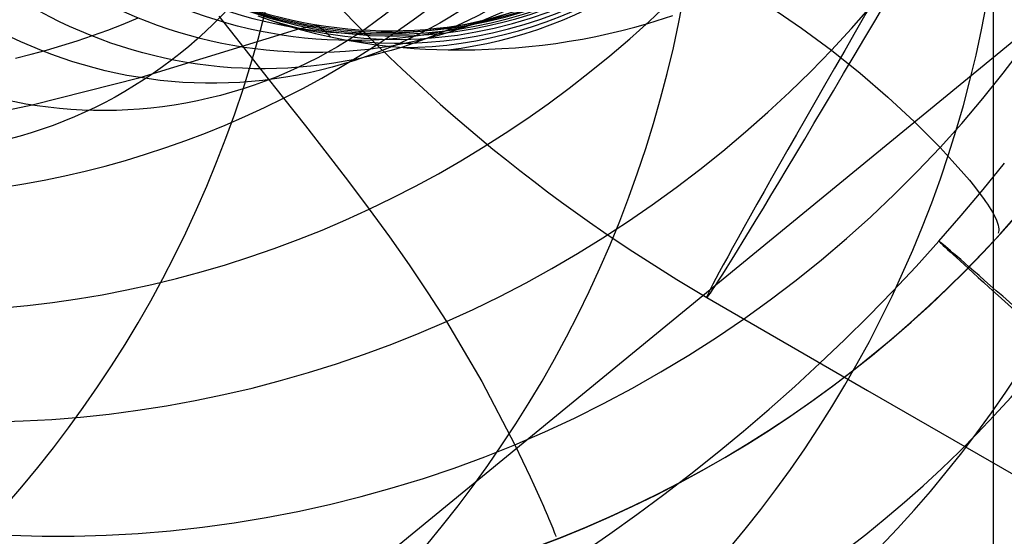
# Model space of a CAD drawing. Extents: x -919 to -345, y -585 to -19.
# Tile 9 of 123: x -878.55 to -867.91, y -501.69 to -496.11. Entities that reach past the tile are written whole.
import ezdxf

# ---------------------------------------------------------------- set-up
doc = ezdxf.new("R2010")
doc.units = 0
for name, color, linetype in [('GAMBE', 13, 'CONTINUOUS'), ('IMBOTT_SEDU', 139, 'CONTINUOUS'), ('SCHIUMATO', 84, 'CONTINUOUS'), ('TELAIO', 3, 'CONTINUOUS')]:
    doc.layers.add(name, color=color, linetype=linetype)

msp = doc.modelspace()

# ---------------------------------------------------------------- linework, layer by layer
at = {"layer": 'GAMBE'}
for p, q in [((-868.0278663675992, -508.8505736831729, -455.561509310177), (-868.0278663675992, -473.8180663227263, -455.561509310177)), ((-853.2056774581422, -484.3566072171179, -41.08619065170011), (-878.7095956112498, -505.2864752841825, -455.561509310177))]:
    msp.add_line(p, q, dxfattribs=at)
at = {"layer": 'IMBOTT_SEDU'}
for p, q in [((-868.1412297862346, -497.9488947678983, -29.60616210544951), (-867.9099079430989, -497.6636930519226, -29.60421896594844)), ((-868.3776309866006, -498.2299072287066, -29.60808675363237), (-868.1412297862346, -497.9488947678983, -29.60616210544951)), ((-868.6190535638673, -498.5066632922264, -29.60999067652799), (-868.3776309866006, -498.2299072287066, -29.60808675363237)), ((-868.8657986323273, -498.7792603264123, -29.61187385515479), (-868.6190535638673, -498.5066632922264, -29.60999067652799)), ((-869.1180192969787, -499.0477055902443, -29.61373681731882), (-868.8657986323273, -498.7792603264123, -29.61187385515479)), ((-869.3754355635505, -499.3117967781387, -29.61557814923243), (-869.1180192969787, -499.0477055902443, -29.61373681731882)), ((-869.637767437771, -499.5713315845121, -29.61739643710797), (-869.3754355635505, -499.3117967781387, -29.61557814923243)), ((-869.904734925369, -499.8261077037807, -29.61919026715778), (-869.637767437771, -499.5713315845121, -29.61739643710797)), ((-870.1760580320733, -500.0759228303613, -29.62095822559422), (-869.904734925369, -499.8261077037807, -29.61919026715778)), ((-870.4514567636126, -500.3205746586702, -29.62269889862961), (-870.1760580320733, -500.0759228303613, -29.62095822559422)), ((-870.7306511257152, -500.5598608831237, -29.62441087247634), (-870.4514567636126, -500.3205746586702, -29.62269889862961)), ((-871.0133611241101, -500.7935791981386, -29.62609273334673), (-870.7306511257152, -500.5598608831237, -29.62441087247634)), ((-871.2993067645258, -501.021527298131, -29.62774306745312), (-871.0133611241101, -500.7935791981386, -29.62609273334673)), ((-871.588208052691, -501.2435028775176, -29.62936046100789), (-871.2993067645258, -501.021527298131, -29.62774306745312)), ((-871.8797849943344, -501.4593036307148, -29.63094350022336), (-871.588208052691, -501.2435028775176, -29.62936046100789)), ((-872.1737575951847, -501.668727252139, -29.63249077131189), (-871.8797849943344, -501.4593036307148, -29.63094350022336)), ((-872.4698458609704, -501.8715714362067, -29.63400086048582), (-872.1737575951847, -501.668727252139, -29.63249077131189))]:
    msp.add_line(p, q, dxfattribs=at)
at = {"layer": 'IMBOTT_SEDU', "extrusion": (0.6644612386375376, 0.7473198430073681, 0.002077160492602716)}
msp.add_arc((296.7509800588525, -27.64959116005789, -949.7691182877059), 21.14760914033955, 303.386920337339, 56.67962765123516, dxfattribs=at)
at = {"layer": 'SCHIUMATO'}
for p, q in [((-874.2986637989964, -496.1169059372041, -44.63256542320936), (-874.1093719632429, -495.9780093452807, -44.63856590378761)), ((-871.7476302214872, -496.1328307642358, -43.15902991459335), (-871.5419257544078, -495.940215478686, -43.16008559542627)), ((-870.4355836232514, -495.9777420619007, -42.25665444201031), (-870.101389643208, -496.2058013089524, -41.77292699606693)), ((-869.5621056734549, -496.2084009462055, -41.26583326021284), (-869.3508799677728, -495.968709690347, -41.25897846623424)), ((-877.4305262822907, -496.1618202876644, -45.67177005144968), (-877.2675547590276, -496.0941869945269, -45.68200453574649)), ((-876.3974017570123, -496.0760891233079, -45.46452755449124), (-876.1651506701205, -496.3691676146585, -45.18944786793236)), ((-874.4907711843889, -496.2514455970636, -44.62606507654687), (-874.2986637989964, -496.1169059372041, -44.63256542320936)), ((-871.9577980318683, -496.320664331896, -43.15739568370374), (-871.7476302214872, -496.1328307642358, -43.15902991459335)), ((-877.7590395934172, -496.2856486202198, -45.65009392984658), (-877.594391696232, -496.2256458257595, -45.66113287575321)), ((-877.594391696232, -496.2256458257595, -45.66113287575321), (-877.4305262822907, -496.1618202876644, -45.67177005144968)), ((-874.6855682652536, -496.3815397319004, -44.61905869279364), (-874.4907711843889, -496.2514455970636, -44.62606507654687)), ((-870.101389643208, -496.2058013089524, -41.77292699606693), (-869.7794115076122, -496.4429321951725, -41.27202992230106)), ((-869.7794115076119, -496.4429321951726, -41.27202992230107), (-869.5621056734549, -496.2084009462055, -41.26583326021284)), ((-878.0902372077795, -496.3941260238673, -45.62681441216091), (-877.9243585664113, -496.3418136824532, -45.63865413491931)), ((-877.9243585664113, -496.3418136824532, -45.63865413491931), (-877.7590395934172, -496.2856486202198, -45.65009392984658)), ((-872.1722718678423, -496.503605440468, -43.15517518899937), (-871.9577980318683, -496.320664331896, -43.15739568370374)), ((-878.4232278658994, -496.4871325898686, -45.60193886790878), (-878.2565641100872, -496.4425706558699, -45.61457568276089)), ((-878.2565641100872, -496.4425706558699, -45.61457568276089), (-878.0902372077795, -496.3941260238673, -45.62681441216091)), ((-876.1651506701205, -496.3691676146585, -45.18944786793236), (-875.930906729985, -496.6646880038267, -44.89342358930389)), ((-874.8829291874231, -496.5070997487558, -44.6115401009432), (-874.6855682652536, -496.3815397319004, -44.61905869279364)), ((-870.0026727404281, -496.6721206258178, -41.27755224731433), (-869.7794115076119, -496.4429321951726, -41.27202992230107)), ((-869.7794115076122, -496.4429321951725, -41.27202992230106), (-869.4688691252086, -496.6906888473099, -40.75680439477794)), ((-867.9240429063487, -496.6933471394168, -39.09787044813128), (-867.711628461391, -496.4141717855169, -39.08045743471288)), ((-878.5901170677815, -496.5277968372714, -45.58890488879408), (-878.4232278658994, -496.4871325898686, -45.60193886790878)), ((-875.0827280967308, -496.6280370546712, -44.60350312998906), (-874.8829291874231, -496.5070997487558, -44.6115401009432)), ((-872.3908944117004, -496.6815433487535, -43.1523607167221), (-872.1722718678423, -496.503605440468, -43.15517518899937)), ((-875.930906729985, -496.6646880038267, -44.89342358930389), (-875.6954942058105, -496.9622267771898, -44.5762202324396)), ((-875.2848391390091, -496.7442630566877, -44.59494160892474), (-875.0827280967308, -496.6280370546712, -44.60350312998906)), ((-872.6135083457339, -496.8543673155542, -43.14894455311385), (-872.3908944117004, -496.6815433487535, -43.1523607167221)), ((-870.231711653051, -496.8958215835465, -41.28238921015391), (-870.0026727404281, -496.6721206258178, -41.27755224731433)), ((-875.4891364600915, -496.8556891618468, -44.58584936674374), (-875.2848391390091, -496.7442630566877, -44.59494160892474)), ((-869.4688691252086, -496.6906888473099, -40.75680439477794), (-869.1697790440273, -496.9490861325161, -40.22934799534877)), ((-868.1441277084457, -496.9669246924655, -39.11451495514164), (-867.9240429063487, -496.6933471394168, -39.09787044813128)), ((-875.6954942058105, -496.9622267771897, -44.5762202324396), (-875.4891364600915, -496.8556891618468, -44.58584936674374)), ((-872.8399563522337, -497.0219665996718, -43.14491898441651), (-872.6135083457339, -496.8543673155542, -43.14894455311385)), ((-870.4663372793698, -497.1138999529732, -41.28653108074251), (-870.231711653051, -496.8958215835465, -41.28238921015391)), ((-875.9037827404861, -497.0637987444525, -44.56604926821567), (-875.6954942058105, -496.9622267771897, -44.5762202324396)), ((-875.6954942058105, -496.9622267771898, -44.5762202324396), (-875.4599255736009, -497.2613180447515, -44.23758649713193)), ((-869.1697790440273, -496.9490861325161, -40.22934799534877), (-868.8823569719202, -497.2177541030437, -39.69157240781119)), ((-868.3717604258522, -497.2346635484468, -39.13036367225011), (-868.1441277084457, -496.9669246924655, -39.11451495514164)), ((-876.1138573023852, -497.1603736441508, -44.55533646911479), (-875.9037827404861, -497.0637987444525, -44.56604926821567)), ((-873.0700811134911, -497.1842304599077, -43.14027629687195), (-872.8399563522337, -497.0219665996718, -43.14491898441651)), ((-876.3255693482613, -497.2519314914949, -44.54408306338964), (-876.1138573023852, -497.1603736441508, -44.55533646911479)), ((-873.3037253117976, -497.3410481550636, -43.1350087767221), (-873.0700811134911, -497.1842304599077, -43.14027629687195)), ((-870.7063586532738, -497.3262206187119, -41.28996812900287), (-870.4663372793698, -497.1138999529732, -41.28653108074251)), ((-876.538770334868, -497.338452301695, -44.53229027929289), (-876.3255693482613, -497.2519314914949, -44.54408306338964)), ((-875.4599255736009, -497.2613180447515, -44.23758649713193), (-875.2259661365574, -497.5613264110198, -43.87720382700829)), ((-868.8823569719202, -497.2177541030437, -39.69157240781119), (-868.606818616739, -497.4963228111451, -39.14538931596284)), ((-868.6068186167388, -497.496322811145, -39.14538931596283), (-868.3717604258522, -497.2346635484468, -39.13036367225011)), ((-876.969044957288, -497.4963028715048, -44.50709148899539), (-876.753311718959, -497.4199160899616, -44.51995934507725)), ((-876.753311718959, -497.4199160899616, -44.51995934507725), (-876.538770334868, -497.338452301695, -44.53229027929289)), ((-873.540731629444, -497.4923089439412, -43.12910871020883), (-873.3037253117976, -497.3410481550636, -43.1350087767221)), ((-870.9515848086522, -497.532648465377, -41.29269062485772), (-870.7063586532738, -497.3262206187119, -41.28996812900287)), ((-877.1858215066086, -497.5675926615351, -44.49368793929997), (-876.969044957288, -497.4963028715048, -44.50709148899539)), ((-873.7809427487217, -497.637902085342, -43.12256838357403), (-873.540731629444, -497.4923089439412, -43.12910871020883)), ((-871.2018247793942, -497.7330483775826, -41.29468883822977), (-870.9515848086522, -497.532648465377, -41.29269062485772)), ((-868.8491603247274, -497.751672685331, -39.15956665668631), (-868.6068186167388, -497.496322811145, -39.14538931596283)), ((-868.606818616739, -497.4963228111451, -39.14538931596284), (-868.4742609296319, -497.6386514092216, -38.8695305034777)), ((-877.621910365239, -497.6948013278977, -44.46527867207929), (-877.4034928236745, -497.6337654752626, -44.47974992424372)), ((-877.4034928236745, -497.6337654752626, -44.47974992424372), (-877.1858215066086, -497.5675926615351, -44.49368793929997)), ((-875.2259661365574, -497.5613264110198, -43.87720382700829), (-874.99556940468, -497.8615741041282, -43.49473685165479)), ((-874.0242013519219, -497.7777168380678, -43.11538008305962), (-873.7809427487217, -497.637902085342, -43.12256838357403)), ((-868.4742609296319, -497.6386514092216, -38.8695305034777), (-868.3488811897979, -497.7799989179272, -38.59101557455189)), ((-877.8409255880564, -497.7506802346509, -44.45027541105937), (-877.621910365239, -497.6948013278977, -44.46527867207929)), ((-871.4568875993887, -497.9272852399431, -41.29595303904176), (-871.2018247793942, -497.7330483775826, -41.29468883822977)), ((-878.5000719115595, -497.8871754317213, -44.40208585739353), (-878.280154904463, -497.8468872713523, -44.41867777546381)), ((-878.280154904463, -497.8468872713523, -44.41867777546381), (-878.0603899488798, -497.8013822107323, -44.43474136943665)), ((-878.0603899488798, -497.8013822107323, -44.43474136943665), (-877.8409255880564, -497.7506802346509, -44.45027541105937)), ((-874.2703501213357, -497.9116424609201, -43.10753609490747), (-874.0242013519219, -497.7777168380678, -43.11538008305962)), ((-869.0985655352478, -498.0005277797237, -39.17287868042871), (-868.8491603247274, -497.751672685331, -39.15956665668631)), ((-868.3488811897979, -497.7799989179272, -38.59101557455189), (-868.2901808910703, -497.8492535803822, -38.4504395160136)), ((-868.2901808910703, -497.8492535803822, -38.4504395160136), (-868.2348324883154, -497.9170015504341, -38.30881236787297)), ((-878.7199924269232, -497.9222267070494, -44.38496684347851), (-878.5000719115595, -497.8871754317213, -44.40208585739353)), ((-874.99556940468, -497.8615741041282, -43.49473685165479), (-874.770688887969, -498.1613833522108, -43.08985020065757)), ((-874.5192317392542, -498.0395682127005, -43.09902870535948), (-874.2703501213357, -497.9116424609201, -43.10753609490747)), ((-871.716582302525, -498.1152239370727, -41.2964734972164), (-871.4568875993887, -497.9272852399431, -41.29595303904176)), ((-868.2348324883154, -497.9170015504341, -38.30881236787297), (-868.183355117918, -497.9828223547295, -38.16600510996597)), ((-874.7706888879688, -498.1613833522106, -43.08985020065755), (-874.5192317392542, -498.0395682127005, -43.09902870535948)), ((-869.354794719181, -498.2427138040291, -39.18531042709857), (-869.0985655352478, -498.0005277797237, -39.17287868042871)), ((-868.183355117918, -497.9828223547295, -38.16600510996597), (-868.1362679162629, -498.0462955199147, -38.02188872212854)), ((-868.1362679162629, -498.0462955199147, -38.02188872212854), (-868.1145328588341, -498.0770203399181, -37.94929928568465)), ((-875.0245595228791, -498.2769914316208, -43.0799944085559), (-874.7706888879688, -498.1613833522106, -43.08985020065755)), ((-874.770688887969, -498.1613833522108, -43.08985020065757), (-874.552849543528, -498.4605936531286, -42.66272874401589)), ((-871.9807179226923, -498.2967293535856, -41.29624048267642), (-871.716582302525, -498.1152239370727, -41.2964734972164)), ((-868.1145328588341, -498.0770203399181, -37.94929928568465), (-868.094090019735, -498.1070005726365, -37.87633418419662)), ((-868.094090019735, -498.1070005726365, -37.87633418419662), (-868.0750042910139, -498.1361836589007, -37.80297729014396)), ((-868.0750042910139, -498.1361836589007, -37.80297729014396), (-868.0573405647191, -498.1645170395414, -37.72921247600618)), ((-868.0573405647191, -498.1645170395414, -37.72921247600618), (-868.0411637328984, -498.1919481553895, -37.65502361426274)), ((-875.2806626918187, -498.3863531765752, -43.06946132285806), (-875.0245595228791, -498.2769914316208, -43.0799944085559)), ((-869.6176083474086, -498.4780564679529, -39.19684693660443), (-869.354794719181, -498.2427138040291, -39.18531042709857)), ((-868.0411637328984, -498.1919481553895, -37.65502361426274), (-868.0265386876, -498.2184244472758, -37.58039457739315)), ((-868.0265386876, -498.2184244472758, -37.58039457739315), (-868.0135303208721, -498.2438933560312, -37.5053092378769)), ((-868.0135303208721, -498.2438933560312, -37.5053092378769), (-868.0022035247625, -498.2683023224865, -37.42975146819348)), ((-868.0022035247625, -498.2683023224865, -37.42975146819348), (-867.9926231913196, -498.2915987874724, -37.35370514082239)), ((-872.2491034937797, -498.4716663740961, -41.29524426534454), (-871.9807179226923, -498.2967293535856, -41.29624048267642)), ((-867.9926231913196, -498.2915987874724, -37.35370514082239), (-867.9848542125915, -498.3137301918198, -37.27715412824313)), ((-867.9848542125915, -498.3137301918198, -37.27715412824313), (-867.9789614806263, -498.3346439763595, -37.20008230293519)), ((-867.9789614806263, -498.3346439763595, -37.20008230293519), (-867.9750098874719, -498.3542875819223, -37.12247353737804)), ((-867.9750098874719, -498.3542875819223, -37.12247353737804), (-867.9730643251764, -498.3726084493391, -37.04431170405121)), ((-867.9730643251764, -498.3726084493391, -37.04431170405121), (-867.9731896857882, -498.3895540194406, -36.96558067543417)), ((-875.7988239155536, -498.5862377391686, -43.04636941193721), (-875.5388127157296, -498.4894436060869, -43.05825247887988)), ((-875.5388127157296, -498.4894436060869, -43.05825247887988), (-875.2806626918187, -498.3863531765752, -43.06946132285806)), ((-874.552849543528, -498.4605936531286, -42.66272874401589), (-874.3418621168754, -498.7611135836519, -42.21563831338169)), ((-872.5215480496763, -498.6398998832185, -41.29347511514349), (-872.2491034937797, -498.4716663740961, -41.29524426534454)), ((-869.8867668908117, -498.706381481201, -39.20747324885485), (-869.6176083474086, -498.4780564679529, -39.19684693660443)), ((-867.9754508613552, -498.4050717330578, -36.88626432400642), (-867.9799127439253, -498.4191090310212, -36.80634652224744)), ((-867.9731896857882, -498.3895540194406, -36.96558067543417), (-867.9754508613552, -498.4050717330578, -36.88626432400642)), ((-876.0605106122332, -498.6767105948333, -43.0338136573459), (-875.7988239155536, -498.5862377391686, -43.04636941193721)), ((-876.3236871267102, -498.7608371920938, -43.02058675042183), (-876.0605106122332, -498.6767105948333, -43.0338136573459)), ((-872.7978606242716, -498.8012947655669, -41.290923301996), (-872.5215480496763, -498.6398998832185, -41.29347511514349)), ((-876.5881677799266, -498.8385925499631, -43.00669022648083), (-876.3236871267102, -498.7608371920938, -43.02058675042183)), ((-874.3418621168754, -498.7611135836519, -42.21563831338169), (-874.1371088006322, -499.0653689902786, -41.75136498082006)), ((-873.0778502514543, -498.9557159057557, -41.28757909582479), (-872.7978606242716, -498.8012947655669, -41.290923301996)), ((-870.1620308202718, -498.9275145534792, -39.21717440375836), (-869.8867668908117, -498.706381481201, -39.20747324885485)), ((-877.1202987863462, -498.9748896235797, -42.97689446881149), (-876.8537668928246, -498.9099516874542, -42.99212562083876)), ((-876.8537668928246, -498.9099516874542, -42.99212562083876), (-876.5881677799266, -498.8385925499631, -43.00669022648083)), ((-877.3875777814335, -499.0333813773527, -42.96099830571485), (-877.1202987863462, -498.9748896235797, -42.97689446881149)), ((-873.3613259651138, -499.1030281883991, -41.28343276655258), (-873.0778502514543, -498.9557159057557, -41.28757909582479)), ((-870.4431606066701, -499.1412813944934, -39.22593544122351), (-870.1620308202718, -498.9275145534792, -39.21717440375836)), ((-877.923634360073, -499.1309264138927, -42.92721708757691), (-877.6554181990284, -499.085401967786, -42.94443866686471)), ((-877.6554181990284, -499.085401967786, -42.94443866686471), (-877.3875777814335, -499.0333813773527, -42.96099830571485)), ((-874.1371088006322, -499.0653689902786, -41.75136498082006), (-873.9379717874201, -499.3757857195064, -41.27269481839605)), ((-873.6480967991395, -499.2430964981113, -41.27847458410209), (-873.3613259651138, -499.1030281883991, -41.28343276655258)), ((-878.7286805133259, -499.2282730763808, -42.87159606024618), (-878.4604511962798, -499.2023869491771, -42.89079424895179)), ((-878.4604511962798, -499.2023869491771, -42.89079424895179), (-878.1920405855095, -499.1699297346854, -42.90933510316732)), ((-878.1920405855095, -499.1699297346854, -42.90933510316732), (-877.923634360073, -499.1309264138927, -42.92721708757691)), ((-870.729916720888, -499.3475077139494, -39.23374140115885), (-870.4431606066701, -499.1412813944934, -39.22593544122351)), ((-873.93797178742, -499.3757857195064, -41.27269481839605), (-873.6480967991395, -499.2430964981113, -41.27847458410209)), ((-874.2307542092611, -499.5009784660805, -41.26608580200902), (-873.93797178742, -499.3757857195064, -41.27269481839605)), ((-873.9379717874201, -499.3757857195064, -41.27269481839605), (-873.5556428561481, -500.0219767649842, -40.28208876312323)), ((-871.022059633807, -499.5460192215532, -39.24057732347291), (-870.729916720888, -499.3475077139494, -39.23374140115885)), ((-874.5262243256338, -499.6186282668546, -41.25864811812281), (-874.2307542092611, -499.5009784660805, -41.26608580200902)), ((-871.319349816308, -499.7366416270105, -39.24642824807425), (-871.022059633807, -499.5460192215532, -39.24057732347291)), ((-874.8241566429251, -499.7287063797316, -41.2503844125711), (-874.5262243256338, -499.6186282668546, -41.25864811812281)), ((-875.1243256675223, -499.8311840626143, -41.24129733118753), (-874.8241566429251, -499.7287063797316, -41.2503844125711)), ((-871.6215477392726, -499.9192006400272, -39.2512792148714), (-871.319349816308, -499.7366416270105, -39.24642824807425)), ((-875.4265059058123, -499.9260325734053, -41.23138951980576), (-875.1243256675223, -499.8311840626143, -41.24129733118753)), ((-875.7304718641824, -500.0132231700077, -41.22066362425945), (-875.4265059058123, -499.9260325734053, -41.23138951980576)), ((-871.9284138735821, -500.0935219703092, -39.25511526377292), (-871.6215477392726, -499.9192006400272, -39.2512792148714)), ((-876.0359980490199, -500.0927271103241, -41.20912229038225), (-875.7304718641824, -500.0132231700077, -41.22066362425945)), ((-873.5556428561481, -500.0219767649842, -40.28208876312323), (-873.1977699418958, -500.7049446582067, -39.26001107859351)), ((-876.6508291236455, -500.22856005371, -41.18360389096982), (-876.3428589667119, -500.1645156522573, -41.19676816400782)), ((-876.3428589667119, -500.1645156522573, -41.19676816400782), (-876.0359980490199, -500.0927271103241, -41.20912229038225)), ((-872.2397086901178, -500.2594313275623, -39.25792143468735), (-871.9284138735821, -500.0935219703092, -39.25511526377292)), ((-877.2691951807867, -500.333301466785, -41.15485548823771), (-876.959683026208, -500.2848315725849, -41.1696321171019)), ((-876.959683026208, -500.2848315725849, -41.1696321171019), (-876.6508291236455, -500.22856005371, -41.18360389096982)), ((-872.5551926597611, -500.4167544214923, -39.25968276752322), (-872.2397086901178, -500.2594313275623, -39.25792143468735)), ((-877.8892922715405, -500.4067214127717, -41.12289824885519), (-877.5791400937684, -500.3739409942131, -41.13927665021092)), ((-877.5791400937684, -500.3739409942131, -41.13927665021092), (-877.2691951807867, -500.333301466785, -41.15485548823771)), ((-878.8187374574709, -500.4576205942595, -41.06899212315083), (-878.5093164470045, -500.4485899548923, -41.08775333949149)), ((-878.5093164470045, -500.4485899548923, -41.08775333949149), (-878.1994262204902, -500.4316139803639, -41.10572293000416)), ((-878.1994262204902, -500.4316139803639, -41.10572293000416), (-877.8892922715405, -500.4067214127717, -41.12289824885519)), ((-872.8746262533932, -500.5653169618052, -39.2603843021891), (-872.5551926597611, -500.4167544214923, -39.25968276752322)), ((-873.1977699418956, -500.7049446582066, -39.26001107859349), (-872.8746262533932, -500.5653169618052, -39.2603843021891)), ((-873.5243769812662, -500.8354882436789, -39.25855217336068), (-873.1977699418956, -500.7049446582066, -39.26001107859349)), ((-873.1977699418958, -500.7049446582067, -39.26001107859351), (-873.0321113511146, -501.0537006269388, -38.73956591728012)), ((-873.8541717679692, -500.9568985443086, -39.25601280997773), (-873.5243769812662, -500.8354882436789, -39.25855217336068)), ((-874.186871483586, -501.069151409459, -39.25240224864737), (-873.8541717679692, -500.9568985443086, -39.25601280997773)), ((-874.5221933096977, -501.1722226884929, -39.24772974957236), (-874.186871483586, -501.069151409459, -39.25240224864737)), ((-873.0321113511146, -501.0537006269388, -38.73956591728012), (-872.9937988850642, -501.1373392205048, -38.6074241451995)), ((-872.9937988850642, -501.1373392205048, -38.6074241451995), (-872.9572533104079, -501.2182024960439, -38.47410059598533)), ((-874.8598544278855, -501.2660882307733, -39.24200457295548), (-874.5221933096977, -501.1722226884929, -39.24772974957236)), ((-872.9572533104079, -501.2182024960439, -38.47410059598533), (-872.9227376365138, -501.2956128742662, -38.33941047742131)), ((-875.5410632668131, -501.426105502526, -39.22743322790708), (-875.1995720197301, -501.3507238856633, -39.23523597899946)), ((-875.1995720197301, -501.3507238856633, -39.23523597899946), (-874.8598544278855, -501.2660882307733, -39.24200457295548)), ((-872.9227376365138, -501.2956128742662, -38.33941047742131), (-872.8905148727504, -501.3688927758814, -38.20316899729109)), ((-875.8840453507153, -501.4922089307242, -39.21860557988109), (-875.5410632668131, -501.426105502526, -39.22743322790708)), ((-872.8905148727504, -501.3688927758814, -38.20316899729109), (-872.875345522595, -501.4037720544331, -38.13440874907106)), ((-872.875345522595, -501.4037720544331, -38.13440874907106), (-872.8608480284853, -501.4373646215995, -38.06519136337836)), ((-872.8608480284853, -501.4373646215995, -38.06519136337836), (-872.8470552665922, -501.4695857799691, -37.99549374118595)), ((-876.573350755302, -501.5964846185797, -39.19791263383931), (-876.2282354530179, -501.5490100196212, -39.20876229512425)), ((-876.2282354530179, -501.5490100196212, -39.20876229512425), (-875.8840453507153, -501.4922089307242, -39.21860557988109)), ((-872.8470552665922, -501.4695857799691, -37.99549374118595), (-872.8340001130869, -501.5003508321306, -37.9252927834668)), ((-872.8340001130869, -501.5003508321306, -37.9252927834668), (-872.8217154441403, -501.5295750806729, -37.85456539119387)), ((-872.8217154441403, -501.5295750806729, -37.85456539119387), (-872.8102341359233, -501.5571738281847, -37.78328846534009)), ((-872.8102341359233, -501.5571738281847, -37.78328846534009), (-872.7995890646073, -501.5830623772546, -37.71143890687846)), ((-877.6114196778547, -501.6827079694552, -39.15941799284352), (-877.2652256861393, -501.6633577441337, -39.17323122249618)), ((-877.2652256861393, -501.6633577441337, -39.17323122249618), (-876.9191084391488, -501.6346085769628, -39.18606585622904)), ((-876.9191084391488, -501.6346085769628, -39.18606585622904), (-876.573350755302, -501.5964846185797, -39.19791263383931)), ((-872.7995890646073, -501.5830623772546, -37.71143890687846), (-872.7898131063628, -501.6071560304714, -37.63899361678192)), ((-872.7898131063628, -501.6071560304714, -37.63899361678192), (-872.780939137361, -501.6293700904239, -37.56592949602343)), ((-872.780939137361, -501.6293700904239, -37.56592949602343), (-872.7730000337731, -501.6496198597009, -37.49222344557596)), ((-872.7730000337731, -501.6496198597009, -37.49222344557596), (-872.7660286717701, -501.6678206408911, -37.41785236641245)), ((-872.7660286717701, -501.6678206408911, -37.41785236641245), (-872.7600579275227, -501.6838877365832, -37.34279315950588)), ((-878.6476339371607, -501.684123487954, -39.11219933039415), (-878.3029066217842, -501.6931149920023, -39.12889278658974)), ((-878.3029066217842, -501.6931149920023, -39.12889278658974), (-877.9574075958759, -501.6926351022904, -39.14463542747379)), ((-877.9574075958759, -501.6926351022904, -39.14463542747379), (-877.6114196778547, -501.6827079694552, -39.15941799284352)), ((-872.7600579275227, -501.6838877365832, -37.34279315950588), (-872.7551206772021, -501.6977364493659, -37.2670227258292))]:
    msp.add_line(p, q, dxfattribs=at)
at = {"layer": 'SCHIUMATO', "extrusion": (0.02164905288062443, -0.100124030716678, 0.9947394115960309)}
msp.add_arc((-961.1197481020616, -295.5632527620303, -5.500024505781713), 12.73638055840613, 200.33922967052, 358.5915390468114, dxfattribs=at)
at = {"layer": 'SCHIUMATO', "extrusion": (0.0216933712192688, -0.1001067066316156, 0.9947401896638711)}
msp.add_arc((-961.2347631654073, -295.1382736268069, -5.546828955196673), 12.71658399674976, 200.2119338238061, 358.6243803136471, dxfattribs=at)
at = {"layer": 'SCHIUMATO', "extrusion": (-0.02195911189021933, -0.0789134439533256, 0.9966395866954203)}
msp.add_arc((-713.3910195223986, -706.9735755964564, 53.21367520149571), 12.70864180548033, 221.0647759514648, 19.58327997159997, dxfattribs=at)
at = {"layer": 'SCHIUMATO', "extrusion": (-0.06178095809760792, -0.05387429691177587, 0.9966346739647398)}
msp.add_arc((-205.7510357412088, -980.5858481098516, 106.7624479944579), 12.70398785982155, 248.4280707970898, 47.00890837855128, dxfattribs=at)
at = {"layer": 'SCHIUMATO', "extrusion": (-0.1613242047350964, 0.02779552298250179, 0.9865099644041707)}
msp.add_arc((636.5635283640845, -761.3916427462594, 246.32538221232), 12.70088272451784, 288.1406872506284, 86.75421054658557, dxfattribs=at)
at = {"layer": 'SCHIUMATO', "extrusion": (-0.09784613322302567, -0.02564888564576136, 0.9948709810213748)}
msp.add_arc((254.1910599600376, -966.1490408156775, 155.4174640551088), 12.70142986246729, 269.9597479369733, 68.56871403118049, dxfattribs=at)
at = {"layer": 'SCHIUMATO', "extrusion": (-0.1306737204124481, 0.0004161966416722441, 0.9914253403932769)}
msp.add_arc((496.391064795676, -863.1603877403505, 202.2190871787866), 12.70097337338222, 281.2164264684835, 79.83256476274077, dxfattribs=at)
at = {"layer": 'TELAIO'}
for p, q in [((-875.9730081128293, -496.0733781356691, -31.03354938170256), (-875.8394900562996, -496.1204416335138, -31.03354938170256)), ((-875.8394900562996, -496.1204416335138, -31.03354938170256), (-875.6786564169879, -496.172266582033, -31.03354938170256)), ((-871.7629597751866, -496.1541363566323, -31.03354938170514), (-871.4935836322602, -496.0691591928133, -31.03354938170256)), ((-877.2450771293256, -496.7390669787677, 20.20802363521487), (-875.5213694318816, -496.2092910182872, -24.08891359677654)), ((-875.6786564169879, -496.172266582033, -31.03354938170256), (-875.516491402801, -496.2193289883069, -31.03354938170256)), ((-875.5213694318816, -496.2092910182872, -24.08891359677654), (-875.3350127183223, -496.1719478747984, -29.85037219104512)), ((-875.516491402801, -496.2193289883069, -31.03354938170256), (-875.3530332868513, -496.2616861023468, -31.03354938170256)), ((-875.3350127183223, -496.1719478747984, -29.85037219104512), (-875.3326450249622, -496.1737885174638, -29.93255382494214)), ((-875.3326450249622, -496.1737885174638, -29.93255382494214), (-875.3290949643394, -496.1765776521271, -30.01491071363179)), ((-875.3290949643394, -496.1765776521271, -30.01491071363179), (-875.3264815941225, -496.1785793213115, -30.05672307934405)), ((-875.3264815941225, -496.1785793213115, -30.05672307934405), (-875.3230986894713, -496.1811198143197, -30.09926109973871)), ((-875.3230986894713, -496.1811198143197, -30.09926109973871), (-875.318788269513, -496.1842996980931, -30.14275205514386)), ((-875.318788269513, -496.1842996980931, -30.14275205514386), (-875.3133923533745, -496.1882195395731, -30.18742322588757)), ((-875.3133923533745, -496.1882195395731, -30.18742322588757), (-875.2611126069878, -496.2294635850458, -30.54517713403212)), ((-875.2611126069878, -496.2294635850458, -30.54517713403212), (-875.2216468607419, -496.2664386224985, -30.82083861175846)), ((-872.1841136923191, -496.2646421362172, -31.03354938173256), (-872.0436718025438, -496.2309507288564, -31.03354938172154)), ((-872.0436718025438, -496.2309507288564, -31.03354938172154), (-871.9034465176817, -496.1941390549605, -31.03354938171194)), ((-871.9034465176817, -496.1941390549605, -31.03354938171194), (-871.7629597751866, -496.1541363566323, -31.03354938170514)), ((-875.3530332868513, -496.2616861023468, -31.03354938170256), (-875.1883203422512, -496.299395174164, -31.03354938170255)), ((-875.2216468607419, -496.2664386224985, -30.82083861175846), (-875.1883203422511, -496.2993951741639, -31.03354938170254)), ((-875.1883203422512, -496.299395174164, -31.03354938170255), (-875.0328481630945, -496.3305695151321, -31.03354938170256)), ((-875.0328481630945, -496.3305695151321, -31.03354938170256), (-874.876986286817, -496.3576610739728, -31.03354938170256)), ((-874.876986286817, -496.3576610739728, -31.03354938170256), (-874.7203482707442, -496.3808082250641, -31.03354938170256)), ((-872.7576085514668, -496.3696202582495, -31.03354938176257), (-872.6115196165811, -496.3477023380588, -31.03354938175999)), ((-872.6115196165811, -496.3477023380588, -31.03354938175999), (-872.4675595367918, -496.3229471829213, -31.03354938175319)), ((-872.4675595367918, -496.3229471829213, -31.03354938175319), (-872.325250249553, -496.2952840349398, -31.03354938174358)), ((-872.325250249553, -496.2952840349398, -31.03354938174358), (-872.1841136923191, -496.2646421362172, -31.03354938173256)), ((-874.7203482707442, -496.3808082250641, -31.03354938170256), (-874.5631779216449, -496.4000145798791, -31.03354938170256)), ((-874.5631779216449, -496.4000145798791, -31.03354938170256), (-874.4057190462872, -496.415283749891, -31.03354938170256)), ((-874.4057190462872, -496.415283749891, -31.03354938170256), (-874.2845162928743, -496.4243664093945, -31.03354938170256)), ((-874.2845162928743, -496.4243664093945, -31.03354938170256), (-874.1633242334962, -496.4312275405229, -31.03354938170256)), ((-874.1633242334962, -496.4312275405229, -31.03354938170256), (-873.9205244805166, -496.4388255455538, -31.03354938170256)), ((-873.9205244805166, -496.4388255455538, -31.03354938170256), (-873.7749994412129, -496.439778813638, -31.03354938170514)), ((-873.7749994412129, -496.439778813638, -31.03354938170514), (-873.6292797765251, -496.4380830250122, -31.03354938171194)), ((-873.6292797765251, -496.4380830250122, -31.03354938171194), (-873.4834857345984, -496.4336907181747, -31.03354938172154)), ((-873.4834857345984, -496.4336907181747, -31.03354938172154), (-873.3377375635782, -496.4265544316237, -31.03354938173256)), ((-873.3377375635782, -496.4265544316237, -31.03354938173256), (-873.1921555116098, -496.4166267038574, -31.03354938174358)), ((-873.1921555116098, -496.4166267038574, -31.03354938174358), (-873.0468598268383, -496.4038600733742, -31.03354938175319)), ((-873.0468598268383, -496.4038600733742, -31.03354938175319), (-872.9019707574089, -496.3882070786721, -31.03354938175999)), ((-872.9019707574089, -496.3882070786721, -31.03354938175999), (-872.7576085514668, -496.3696202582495, -31.03354938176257)), ((-878.411558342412, -497.0345637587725, 34.81788007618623), (-877.2450771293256, -496.7390669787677, 20.20802363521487)), ((-880.6713759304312, -497.5014652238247, 56.2036604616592), (-878.411558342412, -497.0345637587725, 34.81788007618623))]:
    msp.add_line(p, q, dxfattribs=at)
at = {"layer": 'TELAIO', "extrusion": (-0.1532576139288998, 0.07856782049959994, 0.9850579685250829)}
msp.add_circle((836.0958313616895, -550.9841699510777, 65.76425990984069), 4.996768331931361, dxfattribs=at)
at = {"layer": 'TELAIO', "extrusion": (-0.03395974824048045, -0.01090118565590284, 0.9993637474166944)}
msp.add_circle((200.4018738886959, -983.2709009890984, 11.06816792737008), 5.000000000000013, dxfattribs=at)
at = {"layer": 'TELAIO', "extrusion": (-0.033740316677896, -0.01125326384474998, 0.9993672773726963)}
msp.add_circle((189.2599945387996, -985.4802389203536, 29.38917779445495), 5.000066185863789, dxfattribs=at)
at = {"layer": 'TELAIO', "extrusion": (-0.03951817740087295, -0.00689416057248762, 0.9991950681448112)}
msp.add_circle((333.6596971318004, -946.330431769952, 20.0793277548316), 4.999367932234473, dxfattribs=at)
at = {"layer": 'TELAIO', "extrusion": (-0.03955746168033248, -0.01255141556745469, 0.999138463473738)}
msp.add_circle((203.7075391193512, -982.3380657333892, 50.69003661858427), 5.000014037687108, dxfattribs=at)
at = {"layer": 'TELAIO', "extrusion": (-0.06538918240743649, -0.01766899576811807, 0.9977033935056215)}
msp.add_circle((246.1379747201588, -970.8036307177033, 86.30083259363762), 4.999997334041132, dxfattribs=at)
at = {"layer": 'TELAIO', "extrusion": (-0.09174616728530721, -0.02159513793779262, 0.9955482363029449)}
msp.add_circle((277.9212548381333, -959.4458853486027, 125.9873028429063), 4.999998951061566, dxfattribs=at)
at = {"layer": 'TELAIO', "extrusion": (-0.1162259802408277, -0.02063324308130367, 0.9930084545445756)}
msp.add_circle((331.1770037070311, -939.1462762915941, 168.4326726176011), 5.000018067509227, dxfattribs=at)
at = {"layer": 'TELAIO', "extrusion": (0.8636302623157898, -0.5039641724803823, -0.01276255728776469)}
msp.add_circle((-865.1363237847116, -42.47942208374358, -500.3337184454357), 5.000407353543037, dxfattribs=at)
at = {"layer": 'TELAIO', "extrusion": (-0.198081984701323, 0.1112381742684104, 0.973852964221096)}
msp.add_arc((856.5266242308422, -515.1885275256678, 88.79063076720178), 5.000533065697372, 335.979362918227, 199.7613112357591, dxfattribs=at)
at = {"layer": 'TELAIO', "extrusion": (-0.2173016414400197, 0.1233574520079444, 0.9682783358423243)}
msp.add_arc((858.9322091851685, -509.1314720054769, 99.58090507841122), 4.999999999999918, 349.0735952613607, 190.926404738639, dxfattribs=at)
at = {"layer": 'TELAIO', "extrusion": (-0.2419435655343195, 0.1389593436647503, 0.960288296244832)}
msp.add_arc((861.5251276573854, -501.7408872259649, 113.475897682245), 4.999996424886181, 359.4835875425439, 180.5164124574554, dxfattribs=at)
at = {"layer": 'TELAIO', "extrusion": (-0.2855930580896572, 0.1664522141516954, 0.9437850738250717)}
msp.add_arc((864.7710890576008, -489.6984965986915, 138.2643316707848), 5.00000000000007, 12.19869221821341, 167.8013077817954, dxfattribs=at)
at = {"layer": 'TELAIO', "extrusion": (-0.3296355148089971, 0.1952480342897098, 0.923698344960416)}
msp.add_arc((868.3299385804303, -475.513613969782, 162.868697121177), 5.000000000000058, 21.56039808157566, 158.4396019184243, dxfattribs=at)
at = {"layer": 'TELAIO', "extrusion": (-0.3743258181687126, 0.2259263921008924, 0.8993539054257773)}
msp.add_arc((872.4530650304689, -458.548451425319, 187.2491783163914), 5.000000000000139, 28.7163412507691, 151.2836587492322, dxfattribs=at)
at = {"layer": 'TELAIO', "extrusion": (-0.4206454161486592, 0.2582544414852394, 0.8696907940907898)}
msp.add_arc((876.1751292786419, -439.9468702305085, 212.4135388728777), 5.001782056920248, 34.22989764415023, 145.7701023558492, dxfattribs=at)
at = {"layer": 'TELAIO', "extrusion": (0.03527029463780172, 0.02389516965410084, 0.9990921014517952)}
msp.add_arc((83.17220478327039, 982.4694272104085, -78.70891786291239), 17.99822742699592, 77.52432595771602, 115.6210808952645, dxfattribs=at)
at = {"layer": 'TELAIO', "extrusion": (-6.640393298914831e-14, 1.507905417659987e-09, 1)}
msp.add_arc((-631.9476413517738, -89.42497956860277, -41.09042545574), 469.3950236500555, 239.7156157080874, 300.2843790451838, dxfattribs=at)
at = {"layer": 'TELAIO', "extrusion": (6.66106297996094e-14, -1.509421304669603e-09, 1)}
msp.add_arc((-631.9476911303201, -89.42525561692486, -31.09042376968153), 469.3947477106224, 239.731183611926, 300.2688216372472, dxfattribs=at)
at = {"layer": 'TELAIO', "extrusion": (-5.246117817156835e-08, -9.697788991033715e-08, 0.999999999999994)}
msp.add_arc((-631.9476681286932, -89.42216700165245, -36.09033678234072), 474.397839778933, 239.7236982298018, 300.2763017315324, dxfattribs=at)

doc.saveas('drawing.dxf')
